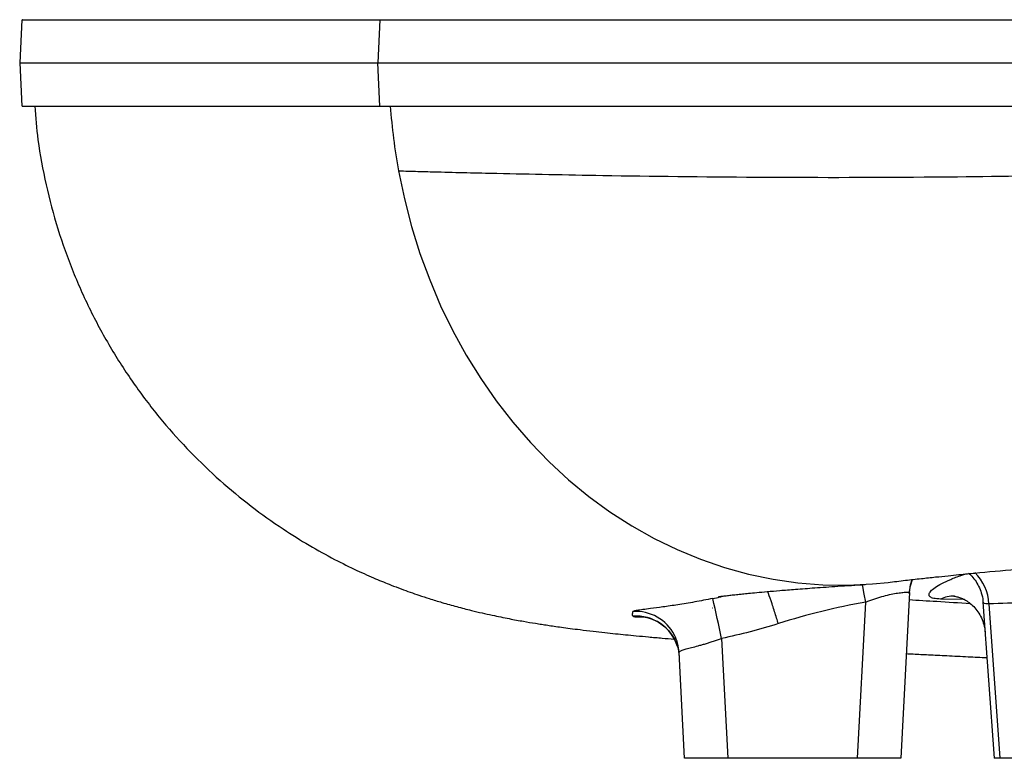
# Model space of a CAD drawing. Header units: millimetres. Extents: x 2572 to 4387, y 782 to 6178.
# Tile 1 of 17: x 2572 to 3028, y 1240 to 1582. Entities that reach past the tile are written whole.
import ezdxf

# ---------------------------------------------------------------- set-up
doc = ezdxf.new("R2010")
doc.units = ezdxf.units.MM
doc.header["$LTSCALE"] = 2

msp = doc.modelspace()

# ---------------------------------------------------------------- linework, layer by layer
at = {"color": 7, "linetype": 'Continuous', "lineweight": 25}
for p, q in [((2573.53, 1581.92), (2572.48, 1561.92)), ((2739.16, 1581.92), (2738.28, 1561.92)), ((2739.17, 1581.92), (2738.29, 1561.92)), ((2739.16, 1581.92), (2739.17, 1581.92)), ((2572.48, 1561.92), (2573.53, 1541.92)), ((2738.28, 1561.92), (2738.29, 1561.92)), ((2739.16, 1541.92), (2738.28, 1561.92)), ((2739.17, 1541.92), (2738.29, 1561.92)), ((2739.16, 1541.92), (2739.17, 1541.92)), ((2984.29, 1316.62), (2980.28, 1239.92)), ((2960.3, 1239.92), (2964.09, 1312.27)), ((3018.37, 1312.27), (3023.55, 1239.92)), ((3021.11, 1311.39), (3026.23, 1239.92)), ((2897.34, 1295.4), (2900.25, 1239.92)), ((2880.28, 1239.92), (2877.71, 1288.95)), ((2900.25, 1239.92), (2880.28, 1239.92)), ((2960.3, 1239.92), (2900.25, 1239.92)), ((2980.28, 1239.92), (2960.3, 1239.92)), ((3026.23, 1239.92), (3023.55, 1239.92)), ((3056.25, 1239.92), (3026.23, 1239.92))]:
    msp.add_line(p, q, dxfattribs=at)
at = {"color": 8, "linetype": 'Continuous', "lineweight": 25}
for p, q in [((3009.77, 1313.41), (2998.72, 1313.66)), ((2893.25, 1309.63), (2893.26, 1309.66))]:
    msp.add_line(p, q, dxfattribs=at)
at = {"color": 7, "linetype": 'Continuous', "lineweight": 25, "flags": 128}
for points in [[(2747.85, 1511.92), (2750.54, 1498.97), (2753.85, 1486.22), (2757.76, 1473.69), (2762.26, 1461.43), (2767.34, 1449.48), (2772.98, 1437.86), (2779.17, 1426.63), (2785.88, 1415.8), (2793.09, 1405.42), (2800.8, 1395.51), (2808.96, 1386.1), (2817.56, 1377.23), (2826.56, 1368.91), (2835.95, 1361.19), (2845.7, 1354.07), (2855.77, 1347.58), (2866.13, 1341.74), (2876.76, 1336.57), (2887.61, 1332.08), (2898.67, 1328.29), (2909.89, 1325.2), (2921.23, 1322.83), (2932.68, 1321.19), (2944.18, 1320.28), (2955.71, 1320.1), (2967.23, 1320.65), (2974.46, 1321.38)], [(2984.27, 1316.2), (2984.79, 1319.78), (2985.74, 1322.75)], [(2984.29, 1316.62), (2984.82, 1320.25), (2985.6, 1322.75)], [(2876.97, 1291.64), (2877.21, 1290.78), (2877.82, 1286.84)]]:
    msp.add_lwpolyline(points, dxfattribs=at)
at = {"color": 8, "linetype": 'Continuous', "lineweight": 25, "flags": 128}
msp.add_lwpolyline([(2964.09, 1312.27), (2963.44, 1315.96), (2962.8, 1319.48), (2962.63, 1320.44)], dxfattribs=at)
at = {"color": 7, "linetype": 'Continuous', "lineweight": 25}
for centre, radius, start, end in [((3020.31, 1561.74), 276.98, 184.104, 190.3627), ((2458.88, 1208.54), 446.98, 11.204, 13.6365), ((2857.75, 1287.91), 19.98, 3.0006, 27.0409)]:
    msp.add_arc(centre, radius, start, end, dxfattribs=at)
at = {"color": 8, "linetype": 'Continuous', "lineweight": 25}
for centre, radius, start, end in [((2999.93, 1310.52), 21.2, 2.359, 46.4531), ((3004.97, 1299.77), 15.23, 89.4221, 114.1947), ((2857.85, 1285.78), 20, 17.0386, 94.5946), ((2857.74, 1287.9), 20, 27.0482, 94.1736)]:
    msp.add_arc(centre, radius, start, end, dxfattribs=at)
at = {"color": 7, "linetype": 'Continuous', "lineweight": 25}
for points, knots in [([(2573.74, 1581.92), (2573.68, 1581.92), (2573.43, 1581.92), (2574.92, 1581.92), (2578.23, 1581.92), (2583.52, 1581.92), (2590.55, 1581.92), (2599.32, 1581.92), (2609.87, 1581.92), (2622.38, 1581.92), (2636.89, 1581.92), (2653.45, 1581.92), (2671.94, 1581.92), (2692.39, 1581.92), (2714.66, 1581.92), (2730.99, 1581.92), (2739.16, 1581.92)], [0, 0, 0, 0, 0.022439, 0.097182, 0.171927, 0.246603, 0.319303, 0.392002, 0.465209, 0.538416, 0.614665, 0.69095, 0.767199, 0.844787, 0.922412, 1, 1, 1, 1]), ([(2739.17, 1581.92), (2744.96, 1581.92), (2750.84, 1581.92), (2763, 1581.92), (2769.21, 1581.92), (2788.28, 1581.92), (2801.55, 1581.92), (2842.99, 1581.92), (2872.73, 1581.92), (2936, 1581.92), (2969.53, 1581.92), (3040, 1581.92), (3076.96, 1581.92), (3153.61, 1581.92), (3193.28, 1581.92), (3274.42, 1581.92), (3315.88, 1581.92), (3399.62, 1581.92), (3441.88, 1581.92), (3485.43, 1581.92), (3486.73, 1581.92), (3488.03, 1581.92)], [0, 0, 0, 0, 0.03125, 0.03125, 0.0625, 0.0625, 0.125, 0.125, 0.25, 0.25, 0.375, 0.375, 0.5, 0.5, 0.625, 0.625, 0.75, 0.75, 0.875, 0.875, 0.8788333, 0.8788333, 0.8788333, 0.8788333]), ([(2572.68, 1561.92), (2572.62, 1561.92), (2572.37, 1561.92), (2573.84, 1561.92), (2577.14, 1561.92), (2582.44, 1561.92), (2589.47, 1561.92), (2598.24, 1561.92), (2608.79, 1561.92), (2620.23, 1561.92), (2632.09, 1561.92), (2644, 1561.92), (2656.95, 1561.92), (2671.02, 1561.92), (2686.18, 1561.92), (2702.47, 1561.92), (2719.73, 1561.92), (2732.1, 1561.92), (2738.28, 1561.92)], [0, 0, 0, 0, 0.021785, 0.0962207, 0.1712031, 0.2461854, 0.3188207, 0.3915812, 0.4647226, 0.5379919, 0.5951172, 0.6522425, 0.709612, 0.7669814, 0.825107, 0.8832326, 0.9416163, 1, 1, 1, 1]), ([(2738.29, 1561.92), (2744.08, 1561.92), (2749.97, 1561.92), (2762.14, 1561.92), (2768.36, 1561.92), (2787.45, 1561.92), (2800.74, 1561.92), (2842.22, 1561.92), (2872, 1561.92), (2935.34, 1561.92), (2968.91, 1561.92), (3039.46, 1561.92), (3076.46, 1561.92), (3153.2, 1561.92), (3192.92, 1561.92), (3274.14, 1561.92), (3315.65, 1561.92), (3398.55, 1561.92), (3439.91, 1561.92), (3481.28, 1561.92)], [0, 0, 0, 0, 0.03125, 0.03125, 0.0625, 0.0625, 0.125, 0.125, 0.25, 0.25, 0.375, 0.375, 0.5, 0.5, 0.625, 0.625, 0.75, 0.75, 0.8722161, 0.8722161, 0.8722161, 0.8722161]), ([(2573.74, 1541.92), (2573.68, 1541.92), (2573.43, 1541.92), (2574.92, 1541.92), (2578.23, 1541.92), (2583.52, 1541.92), (2590.58, 1541.92), (2599.37, 1541.92), (2609.92, 1541.92), (2622.43, 1541.92), (2637.02, 1541.92), (2653.77, 1541.92), (2672.37, 1541.92), (2692.82, 1541.92), (2714.9, 1541.92), (2731.08, 1541.92), (2739.16, 1541.92)], [0, 0, 0, 0, 0.0224391, 0.0971835, 0.1719283, 0.246605, 0.3195267, 0.3925117, 0.4654968, 0.5384186, 0.6152257, 0.6921807, 0.7692101, 0.8462392, 0.9231934, 1, 1, 1, 1]), ([(2579.42, 1541.91), (2579.85, 1536.72), (2580.86, 1524.48), (2584.46, 1505.44), (2589.87, 1484.98), (2596.95, 1465.17), (2605.49, 1446.2), (2615.36, 1428.27), (2626.38, 1411.51), (2638.42, 1395.92), (2651.35, 1381.58), (2665.07, 1368.45), (2679.42, 1356.58), (2693.29, 1346.67), (2706.28, 1338.56), (2717.77, 1332.2), (2728.11, 1327.09), (2736.92, 1323.17), (2743.63, 1320.43), (2748.95, 1318.39), (2753.26, 1316.83), (2757.7, 1315.3), (2762.53, 1313.72), (2768.34, 1311.94), (2774.89, 1310.1), (2782.85, 1308.05), (2791.09, 1306.18), (2798.75, 1304.62), (2805.55, 1303.38), (2810.42, 1302.56), (2814.08, 1301.98), (2816.94, 1301.54), (2820.03, 1301.08), (2823.46, 1300.6), (2827.45, 1300.06), (2832.28, 1299.44), (2837.67, 1298.79), (2843.19, 1298.17), (2848.22, 1297.63), (2853.03, 1297.14), (2858.08, 1296.65), (2863.74, 1296.12), (2869.57, 1295.6), (2873.62, 1295.27), (2875.48, 1295.11)], [0, 0, 0, 0, 0.027754, 0.065444, 0.103106, 0.140556, 0.177613, 0.214104, 0.249868, 0.284861, 0.319485, 0.353755, 0.387632, 0.42109, 0.447543, 0.472715, 0.494671, 0.51349, 0.529674, 0.540334, 0.55033, 0.560271, 0.573165, 0.589462, 0.609054, 0.628978, 0.65963, 0.687585, 0.712113, 0.73363, 0.744957, 0.756627, 0.768982, 0.783766, 0.801228, 0.821114, 0.846709, 0.869806, 0.890421, 0.909313, 0.930045, 0.953084, 0.978433, 1, 1, 1, 1]), ([(2739.17, 1541.92), (2744.96, 1541.92), (2750.85, 1541.92), (2763, 1541.92), (2769.21, 1541.92), (2788.28, 1541.92), (2801.55, 1541.92), (2842.99, 1541.92), (2872.73, 1541.92), (2936, 1541.92), (2969.53, 1541.92), (3040, 1541.92), (3076.96, 1541.92), (3153.61, 1541.92), (3193.28, 1541.92), (3274.42, 1541.92), (3315.88, 1541.92), (3399.62, 1541.92), (3441.88, 1541.92), (3485.43, 1541.92), (3486.73, 1541.92), (3488.03, 1541.92)], [0.0000021, 0.0000021, 0.0000021, 0.0000021, 0.03125, 0.03125, 0.0625, 0.0625, 0.125, 0.125, 0.25, 0.25, 0.375, 0.375, 0.5, 0.5, 0.625, 0.625, 0.75, 0.75, 0.875, 0.875, 0.8788333, 0.8788333, 0.8788333, 0.8788333]), ([(2747.85, 1511.92), (2750.83, 1511.84), (2756.79, 1511.69), (2771.71, 1511.3), (2799.27, 1510.64), (2868.95, 1509.23), (2956.34, 1508.53), (3053.75, 1509.78), (3128.54, 1511.65), (3203.1, 1514.7), (3306.68, 1520.05), (3412.09, 1526.72), (3510.13, 1533.65), (3562.87, 1537.48), (3587.13, 1539.26), (3601.28, 1540.29), (3608.03, 1540.79), (3610.28, 1540.95)], [0, 0, 0, 0, 0.015407, 0.030813, 0.075293, 0.149427, 0.347117, 0.422333, 0.497549, 0.601219, 0.663422, 0.821574, 0.920419, 0.957486, 0.979726, 0.993242, 1, 1, 1, 1]), ([(2974.46, 1321.38), (2977.12, 1321.7), (2982.13, 1322.3), (2989.5, 1323.13), (2996.1, 1323.84), (3001.91, 1324.45), (3006.87, 1324.95), (3011, 1325.36), (3019.58, 1326.18), (3029.38, 1327.05), (3038.71, 1327.83), (3041.48, 1328.05), (3041.78, 1328.07)], [0, 0, 0, 0, 0.134786, 0.254327, 0.358662, 0.448014, 0.522598, 0.582601, 0.630823, 0.89459, 0.988568, 1, 1, 1, 1]), ([(3011.65, 1325.66), (3011.98, 1325.39), (3013.12, 1324.45), (3014.76, 1322.42), (3016.48, 1319.62), (3017.7, 1316.39), (3018.32, 1313.9), (3018.33, 1312.47), (3018.33, 1312.29)], [0, 0, 0, 0, 0.083724, 0.292832, 0.506538, 0.722795, 0.963763, 1, 1, 1, 1]), ([(2895.79, 1314.73), (2895.83, 1314.74), (2895.92, 1314.75), (2896.68, 1314.86), (2897.72, 1314.99), (2898.87, 1315.14), (2900.06, 1315.28), (2901.13, 1315.41), (2902.28, 1315.54), (2903.54, 1315.68), (2905.09, 1315.85), (2907.2, 1316.07), (2910.07, 1316.36), (2913.83, 1316.72), (2918.61, 1317.15), (2924.55, 1317.65), (2931.84, 1318.24), (2940.71, 1318.89), (2951.32, 1319.63), (2959.59, 1320.15), (2963.92, 1320.42)], [0, 0, 0, 0, 0.052515, 0.110959, 0.162993, 0.207009, 0.234087, 0.260402, 0.286327, 0.311861, 0.33881, 0.374388, 0.419362, 0.473753, 0.537582, 0.610878, 0.693682, 0.78606, 0.888112, 1, 1, 1, 1]), ([(2893.26, 1313.93), (2891.86, 1313.63), (2890.46, 1313.35), (2887.69, 1312.82), (2886.31, 1312.56), (2882.23, 1311.84), (2879.65, 1311.41), (2875.95, 1310.84), (2874.75, 1310.66), (2872.43, 1310.32), (2871.32, 1310.17), (2868.15, 1309.73), (2866.25, 1309.48), (2864.55, 1309.26)], [0, 0, 0, 0, 0.125, 0.125, 0.25, 0.25, 0.5, 0.5, 0.625, 0.625, 0.75, 0.75, 1, 1, 1, 1]), ([(2893.26, 1313.93), (2894.39, 1314.15), (2896, 1314.47), (2897.58, 1314.9), (2898.04, 1315.03)], [0, 0, 0, 0, 0.703139, 1, 1, 1, 1]), ([(2964.09, 1312.27), (2965.35, 1312.77), (2966.59, 1313.23), (2968.46, 1313.87), (2969.08, 1314.07), (2970.32, 1314.46), (2970.94, 1314.65), (2972.76, 1315.16), (2973.93, 1315.46), (2976.15, 1315.96), (2977.22, 1316.16), (2979.14, 1316.48), (2980.01, 1316.6), (2981.16, 1316.72), (2981.51, 1316.75), (2982.16, 1316.8), (2982.45, 1316.81), (2982.97, 1316.83), (2983.2, 1316.83), (2983.6, 1316.82), (2983.77, 1316.81), (2984.17, 1316.75), (2984.3, 1316.7), (2984.29, 1316.62)], [0, 0, 0, 0, 0.125, 0.125, 0.1875, 0.1875, 0.25, 0.25, 0.375, 0.375, 0.5, 0.5, 0.625, 0.625, 0.6875, 0.6875, 0.75, 0.75, 0.8125, 0.8125, 0.875, 0.875, 1, 1, 1, 1]), ([(3004.98, 1315), (3004.96, 1315), (3004.9, 1315.01), (3005.3, 1314.97), (3006.3, 1314.79), (3007.87, 1314.32), (3009.85, 1313.43), (3012, 1312.07), (3014.17, 1310.18), (3016.14, 1307.8), (3017.76, 1305.01), (3018.84, 1301.87), (3019.37, 1299.61), (3019.35, 1298.43), (3019.35, 1298.4)], [0, 0, 0, 0, 0.028176, 0.105254, 0.179505, 0.270738, 0.358701, 0.454545, 0.556923, 0.663229, 0.771581, 0.880876, 0.996578, 1, 1, 1, 1]), ([(2964.09, 1312.27), (2957.25, 1311.05), (2950.46, 1309.61), (2936.98, 1306.28), (2930.3, 1304.39), (2923.68, 1302.27)], [0, 0, 0, 0, 0.5, 0.5, 1, 1, 1, 1]), ([(2860.26, 1305.5), (2860.29, 1305.5), (2860.36, 1305.5), (2860.97, 1305.44), (2862, 1305.28), (2863.48, 1304.94), (2865.39, 1304.31), (2867.63, 1303.27), (2870, 1301.74), (2872.29, 1299.72), (2874.31, 1297.27), (2875.95, 1294.55), (2876.62, 1292.57), (2876.95, 1291.63)], [0, 0, 0, 0, 0.079136, 0.146805, 0.21098, 0.27652, 0.353908, 0.447416, 0.551036, 0.660951, 0.775688, 0.893456, 1, 1, 1, 1]), ([(2877.71, 1288.95), (2877.7, 1289.1), (2877.82, 1289.26), (2878.19, 1289.51), (2878.35, 1289.6), (2878.73, 1289.77), (2878.95, 1289.86), (2879.69, 1290.14), (2880.31, 1290.34), (2881.39, 1290.65), (2881.78, 1290.76), (2882.61, 1290.99), (2883.05, 1291.1), (2884.42, 1291.47), (2885.42, 1291.73), (2887.04, 1292.16), (2887.6, 1292.32), (2888.74, 1292.63), (2889.32, 1292.8), (2890.5, 1293.14), (2891.1, 1293.32), (2892.32, 1293.69), (2892.94, 1293.89), (2894.82, 1294.5), (2896.08, 1294.93), (2897.34, 1295.4)], [0, 0, 0, 0, 0.125, 0.125, 0.1875, 0.1875, 0.25, 0.25, 0.375, 0.375, 0.4375, 0.4375, 0.5, 0.5, 0.625, 0.625, 0.6875, 0.6875, 0.75, 0.75, 0.8125, 0.8125, 0.875, 0.875, 1, 1, 1, 1]), ([(2982.82, 1288.39), (2983.9, 1288.34), (2987.3, 1288.16), (2993.58, 1287.85), (3002.03, 1287.43), (3011.01, 1287), (3017.31, 1286.7), (3020.21, 1286.56)], [0, 0, 0, 0, 0.0898939, 0.2827351, 0.5110488, 0.7752969, 1, 1, 1, 1])]:
    msp.add_open_spline(points, degree=3, knots=knots, dxfattribs=at)
at = {"color": 8, "linetype": 'Continuous', "lineweight": 25}
for points, knots in [([(2998.72, 1313.66), (2997.58, 1313.73), (2995.36, 1313.85), (2993.69, 1314.64), (2993.19, 1315.78), (2993.99, 1317.26), (2995.99, 1318.99), (2999.13, 1320.86), (3003.34, 1322.79), (3007.2, 1324.3), (3009.85, 1325.11), (3010.51, 1325.31)], [0, 0, 0, 0, 0.123375, 0.240064, 0.356805, 0.476915, 0.597074, 0.717413, 0.837772, 0.959616, 1, 1, 1, 1]), ([(2923.68, 1302.27), (2923.61, 1302.47), (2923.27, 1303.57), (2922.24, 1306.78), (2920.69, 1311.54), (2919.35, 1315.59), (2918.91, 1316.86), (2918.8, 1317.16)], [0, 0, 0, 0, 0.033402, 0.181467, 0.534736, 0.888004, 1, 1, 1, 1]), ([(3012.59, 1311.46), (3007.29, 1311.8), (2997.2, 1312.45), (2988.33, 1312.99), (2984.12, 1313.25)], [0, 0, 0, 0, 0.525115, 1, 1, 1, 1]), ([(2864.55, 1309.26), (2863.2, 1309.08), (2862.02, 1308.92), (2859.98, 1308.64), (2859.11, 1308.51), (2857.71, 1308.28), (2857.18, 1308.18), (2856.47, 1307.99), (2856.29, 1307.91), (2856.28, 1307.84)], [0, 0, 0, 0, 0.25, 0.25, 0.5, 0.5, 0.75, 0.75, 1, 1, 1, 1]), ([(3021.11, 1311.39), (3020.09, 1311.45), (3018.51, 1311.54), (3018.61, 1312.09), (3018.64, 1312.29)], [0, 0, 0, 0, 0.640514, 1, 1, 1, 1]), ([(2856.25, 1305.71), (2856.44, 1305.62), (2856.77, 1305.46), (2858.61, 1305.38), (2860.3, 1305.41), (2860.99, 1305.43)], [0, 0, 0, 0, 0.441543, 0.771244, 1, 1, 1, 1])]:
    msp.add_open_spline(points, degree=3, knots=knots, dxfattribs=at)
at = {"color": 7, "linetype": 'Continuous', "lineweight": 25}
for points in [[(3038.21, 1311.96), (3032.5, 1311.85), (3026.8, 1311.67), (3021.11, 1311.39)], [(2856.25, 1305.71), (2856.19, 1306.48), (2856.21, 1307.19), (2856.28, 1307.84)], [(2923.68, 1302.27), (2915.02, 1299.54), (2906.23, 1297.25), (2897.34, 1295.4)]]:
    msp.add_open_spline(points, degree=3, dxfattribs=at)

doc.saveas('drawing.dxf')
